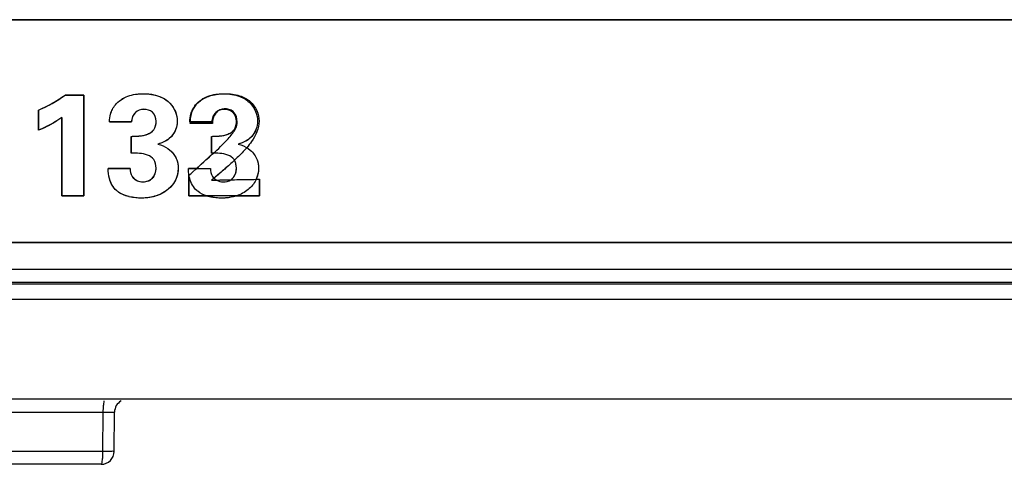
# Model space of a CAD drawing. Header units: inches. Extents: x 0 to 34, y 0 to 22.
# Tile 45 of 73: x 26.792 to 27.549, y 10.556 to 10.897. Entities that reach past the tile are written whole.
import ezdxf

# ---------------------------------------------------------------- set-up
doc = ezdxf.new("R2010")
doc.units = ezdxf.units.IN
doc.header["$LTSCALE"] = 1.87
doc.header["$MEASUREMENT"] = 0
doc.layers.get('0').update_dxf_attribs({"linetype": 'CONTINUOUS'})
doc.layers.add('DATUMCURVES', color=7, linetype='CONTINUOUS')

msp = doc.modelspace()

# ---------------------------------------------------------------- linework, layer by layer
at = {"color": 7, "linetype": 'CONTINUOUS'}
for p, q in [((30.09045, 10.8973), (26.28045, 10.8973)), ((26.84115, 10.83946), (26.82682, 10.83946)), ((26.84115, 10.76191), (26.84115, 10.83946)), ((26.80627, 10.82778), (26.80627, 10.81234)), ((26.82438, 10.82224), (26.82438, 10.76191)), ((26.86094, 10.81879), (26.87793, 10.81879)), ((26.92271, 10.81879), (26.93971, 10.81879)), ((26.87771, 10.80767), (26.87771, 10.79468)), ((26.93949, 10.80767), (26.93949, 10.79468)), ((26.94082, 10.79468), (26.92801, 10.78301)), ((26.87682, 10.78301), (26.85993, 10.78301)), ((26.92801, 10.78301), (26.92171, 10.78301)), ((26.92206, 10.77804), (26.92205, 10.76189)), ((26.97649, 10.76189), (26.97649, 10.77478)), ((26.82438, 10.76191), (26.84115, 10.76191)), ((26.92205, 10.76189), (26.93589, 10.76189)), ((26.95847, 10.76189), (26.97649, 10.76189)), ((26.30545, 10.72622), (27.96095, 10.72622)), ((26.28778, 10.70555), (27.98169, 10.70555)), ((27.97169, 10.69403), (26.29125, 10.69403)), ((26.29277, 10.69555), (27.98169, 10.69555)), ((27.97169, 10.68223), (26.25234, 10.68223)), ((30.09229, 10.60572), (26.27861, 10.60572)), ((26.67659, 10.59581), (26.85623, 10.59581)), ((26.85597, 10.56563), (26.85623, 10.59581)), ((26.8646, 10.56563), (26.86486, 10.59581)), ((26.85597, 10.56563), (26.67686, 10.56563)), ((26.8546, 10.55572), (26.2683, 10.55572))]:
    msp.add_line(p, q, dxfattribs=at)
for centre, start, end in [((26.87486, 10.59572), 119.83335, 179.5), ((26.8546, 10.56572), 270, 359.5)]:
    msp.add_arc(centre, 0.01, start, end, dxfattribs=at)
for points in [[(26.80627, 10.82778), (26.81351, 10.8309), (26.82045, 10.83483), (26.82682, 10.83946)], [(26.97355, 10.82635), (26.97444, 10.82409), (26.97493, 10.82169), (26.97493, 10.81933)], [(26.97493, 10.81933), (26.97493, 10.81734), (26.97453, 10.8153), (26.97381, 10.81336)], [(26.94016, 10.79468), (26.93993, 10.79468), (26.93971, 10.79468), (26.93949, 10.79468)], [(26.94082, 10.79468), (26.9406, 10.79468), (26.94038, 10.79468), (26.94016, 10.79468)], [(26.9571, 10.78932), (26.95466, 10.78703), (26.95216, 10.78478), (26.94963, 10.78258)], [(26.9586, 10.78323), (26.9586, 10.78531), (26.95819, 10.78754), (26.9571, 10.78932)], [(26.8609, 10.77523), (26.86017, 10.77777), (26.85993, 10.7804), (26.85993, 10.78301)], [(26.92181, 10.78026), (26.92174, 10.78118), (26.92171, 10.78209), (26.92171, 10.78301)], [(26.92207, 10.77804), (26.92195, 10.77878), (26.92187, 10.77952), (26.92181, 10.78026)], [(26.94341, 10.77731), (26.94271, 10.77673), (26.94201, 10.77615), (26.9413, 10.77558)], [(26.94418, 10.77794), (26.94392, 10.77773), (26.94367, 10.77752), (26.94341, 10.77731)], [(26.94963, 10.78258), (26.94783, 10.78101), (26.94601, 10.77947), (26.94418, 10.77794)], [(26.95665, 10.77659), (26.95799, 10.77849), (26.9586, 10.78094), (26.9586, 10.78323)], [(26.86404, 10.76867), (26.86261, 10.77064), (26.86155, 10.7729), (26.8609, 10.77523)], [(26.9413, 10.77558), (26.9416, 10.7753), (26.94191, 10.77503), (26.94224, 10.77479)], [(26.94224, 10.77479), (26.94258, 10.77454), (26.94293, 10.77431), (26.94331, 10.7741)], [(26.94882, 10.77422), (26.95064, 10.77427), (26.95247, 10.77431), (26.95429, 10.77434)], [(26.97409, 10.7754), (26.97399, 10.77516), (26.97389, 10.77492), (26.97379, 10.77469)], [(26.97379, 10.77469), (26.97469, 10.77471), (26.97559, 10.77474), (26.97649, 10.77478)], [(26.86637, 10.76604), (26.86551, 10.76683), (26.86473, 10.76771), (26.86404, 10.76867)]]:
    msp.add_open_spline(points, degree=3, dxfattribs=at)
for points, knots in [([(26.86094, 10.81879), (26.86113, 10.82082), (26.86148, 10.82411), (26.86313, 10.82854), (26.86566, 10.83246), (26.8697, 10.83608), (26.87507, 10.83873), (26.88095, 10.84017), (26.88918, 10.84074), (26.89881, 10.83944), (26.90958, 10.83275), (26.91316, 10.82428), (26.91316, 10.81933)], [0, 0, 0, 0, 0.081591, 0.130998, 0.187663, 0.266234, 0.344484, 0.424567, 0.506312, 0.674137, 0.802333, 1, 1, 1, 1]), ([(26.92271, 10.81879), (26.92291, 10.82082), (26.92325, 10.82411), (26.92491, 10.82854), (26.92744, 10.83246), (26.93148, 10.83608), (26.93685, 10.83873), (26.94272, 10.84017), (26.95096, 10.84074), (26.96058, 10.83944), (26.9693, 10.83402), (26.97257, 10.82884), (26.97355, 10.82635)], [0, 0, 0, 0, 0.090078, 0.144633, 0.207228, 0.293934, 0.38031, 0.46871, 0.558909, 0.744196, 0.885723, 1, 1, 1, 1]), ([(26.82438, 10.82224), (26.8234, 10.8215), (26.81772, 10.8176), (26.81152, 10.81448), (26.80627, 10.81234)], [0, 0, 0, 0, 0.177071, 1, 1, 1, 1]), ([(26.89693, 10.81923), (26.89693, 10.82174), (26.89487, 10.82696), (26.88738, 10.82922), (26.87993, 10.82669), (26.87793, 10.82139), (26.87793, 10.81879)], [0, 0, 0, 0, 0.25801, 0.4968, 0.733249, 1, 1, 1, 1]), ([(26.94312, 10.82637), (26.94297, 10.82625), (26.94085, 10.8244), (26.93971, 10.82139), (26.93971, 10.81879)], [0, 0, 0, 0, 0.066964, 1, 1, 1, 1]), ([(26.95148, 10.82824), (26.95072, 10.8284), (26.94773, 10.82865), (26.94477, 10.82772), (26.94312, 10.82637)], [0, 0, 0, 0, 0.262321, 1, 1, 1, 1]), ([(26.95871, 10.81923), (26.95871, 10.82174), (26.95697, 10.82615), (26.95307, 10.82793), (26.95148, 10.82824)], [0, 0, 0, 0, 0.614942, 1, 1, 1, 1]), ([(26.87771, 10.80767), (26.88192, 10.80779), (26.88828, 10.80776), (26.89588, 10.81245), (26.89693, 10.81698), (26.89693, 10.81923)], [0, 0, 0, 0, 0.500781, 0.733228, 1, 1, 1, 1]), ([(26.91316, 10.81933), (26.91316, 10.81446), (26.90918, 10.80581), (26.90138, 10.80269), (26.89826, 10.80178)], [0, 0, 0, 0, 0.600561, 1, 1, 1, 1]), ([(26.95533, 10.81126), (26.95588, 10.81171), (26.95797, 10.81381), (26.95871, 10.81698), (26.95871, 10.81923)], [0, 0, 0, 0, 0.237979, 1, 1, 1, 1]), ([(26.93949, 10.80767), (26.9437, 10.80779), (26.94933, 10.80776), (26.95435, 10.81046), (26.95533, 10.81126)], [0, 0, 0, 0, 0.770554, 1, 1, 1, 1]), ([(26.97381, 10.81336), (26.97275, 10.81055), (26.96905, 10.80504), (26.96316, 10.80269), (26.96004, 10.80178)], [0, 0, 0, 0, 0.47097, 1, 1, 1, 1]), ([(26.89826, 10.80178), (26.89892, 10.80157), (26.90223, 10.80054), (26.90536, 10.7988), (26.90749, 10.79701)], [0, 0, 0, 0, 0.199537, 1, 1, 1, 1]), ([(26.96004, 10.80178), (26.9607, 10.80157), (26.96401, 10.80053), (26.96714, 10.7988), (26.96927, 10.79701)], [0, 0, 0, 0, 0.199204, 1, 1, 1, 1]), ([(26.90749, 10.79701), (26.90977, 10.79509), (26.91241, 10.7915), (26.91366, 10.78639), (26.91405, 10.78104), (26.91237, 10.77367), (26.906, 10.76608), (26.8967, 10.76125), (26.88796, 10.76001), (26.88098, 10.76041), (26.87768, 10.76097), (26.87589, 10.7614), (26.87575, 10.76144)], [0, 0, 0, 0, 0.135921, 0.191297, 0.238087, 0.380048, 0.521906, 0.675527, 0.847455, 0.916741, 0.993525, 1, 1, 1, 1]), ([(26.89682, 10.78323), (26.89682, 10.78552), (26.8959, 10.79008), (26.88833, 10.79494), (26.88193, 10.79468), (26.87771, 10.79468)], [0, 0, 0, 0, 0.271312, 0.499339, 1, 1, 1, 1]), ([(26.96927, 10.79701), (26.97155, 10.79509), (26.97418, 10.7915), (26.97544, 10.78639), (26.97579, 10.78154), (26.97508, 10.77785), (26.97409, 10.7754)], [0, 0, 0, 0, 0.380472, 0.535533, 0.666555, 1, 1, 1, 1]), ([(26.87682, 10.78301), (26.87692, 10.78092), (26.87776, 10.77535), (26.88368, 10.77268), (26.88682, 10.77268)], [0, 0, 0, 0, 0.399962, 1, 1, 1, 1]), ([(26.88682, 10.77268), (26.88947, 10.77268), (26.89519, 10.77481), (26.89682, 10.78057), (26.89682, 10.78323)], [0, 0, 0, 0, 0.498344, 1, 1, 1, 1]), ([(26.94331, 10.7741), (26.94427, 10.77412), (26.94611, 10.77416), (26.94795, 10.7742), (26.94882, 10.77422)], [0, 0, 0, 0, 0.527077, 1, 1, 1, 1]), ([(26.95429, 10.77434), (26.9549, 10.77473), (26.95575, 10.77543), (26.95643, 10.77628), (26.95665, 10.77659)], [0, 0, 0, 0, 0.650824, 1, 1, 1, 1]), ([(26.87575, 10.76144), (26.87262, 10.76223), (26.86924, 10.76356), (26.86659, 10.76584), (26.86637, 10.76604)], [0, 0, 0, 0, 0.915557, 1, 1, 1, 1]), ([(26.95847, 10.76189), (26.95493, 10.76075), (26.94966, 10.76001), (26.94275, 10.76041), (26.93891, 10.76106), (26.93657, 10.76169), (26.93589, 10.76189)], [0, 0, 0, 0, 0.486611, 0.686482, 0.907947, 1, 1, 1, 1]), ([(26.85623, 10.59581), (26.85624, 10.59746), (26.8563, 10.60056), (26.85671, 10.60288), (26.85692, 10.6044)], [0, 0, 0, 0, 0.575801, 1, 1, 1, 1]), ([(26.85623, 10.59581), (26.85672, 10.59581), (26.85773, 10.59582), (26.85927, 10.59583), (26.86084, 10.59584), (26.86228, 10.59581), (26.86361, 10.59591), (26.86422, 10.59571), (26.86486, 10.59591), (26.86486, 10.59581)], [0, 0, 0, 0, 0.169043, 0.349761, 0.535433, 0.712621, 0.862244, 0.963579, 1, 1, 1, 1]), ([(26.8546, 10.55572), (26.85511, 10.55572), (26.85543, 10.55821), (26.85591, 10.56092), (26.85597, 10.56401), (26.85597, 10.56563)], [0, 0, 0, 0, 0.14977, 0.517207, 1, 1, 1, 1]), ([(26.8646, 10.56563), (26.8646, 10.56547), (26.86351, 10.56584), (26.86233, 10.56545), (26.85935, 10.56569), (26.85725, 10.56562), (26.85597, 10.56563)], [0, 0, 0, 0, 0.055777, 0.237597, 0.556974, 1, 1, 1, 1])]:
    msp.add_open_spline(points, degree=3, knots=knots, dxfattribs=at)
at = {"layer": 'DATUMCURVES', "color": 40, "linetype": 'CONTINUOUS'}
for points, knots in [([(26.28045, 10.89731, 3.1355), (26.47889, 10.89731, 3.1355), (27.74889, 10.89731, 3.1355), (29.01889, 10.89731, 3.1355), (30.09045, 10.89731, 3.1355)], [0, 0, 0, 0, 0.15625, 1, 1, 1, 1]), ([(26.28045, 10.89731, 3.1355), (26.47889, 10.89731, 3.1355), (27.74889, 10.89731, 3.1355), (29.01889, 10.89731, 3.1355), (30.09045, 10.89731, 3.1355)], [0, 0, 0, 0, 0.15625, 1, 1, 1, 1]), ([(26.82682, 10.83945, 3.1355), (26.82757, 10.83945, 3.1355), (26.83235, 10.83945, 3.1355), (26.83712, 10.83945, 3.1355), (26.84115, 10.83945, 3.1355)], [0, 0, 0, 0, 0.15625, 1, 1, 1, 1]), ([(26.82683, 10.83946, 3.1355), (26.82757, 10.83946, 3.1355), (26.83235, 10.83946, 3.1355), (26.83712, 10.83946, 3.1355), (26.84115, 10.83946, 3.1355)], [0, 0, 0, 0, 0.15625, 1, 1, 1, 1]), ([(26.84115, 10.83946, 3.1355), (26.84115, 10.83542, 3.1355), (26.84115, 10.80957, 3.1355), (26.84115, 10.78372, 3.1355), (26.84115, 10.76191, 3.1355)], [0, 0, 0, 0, 0.15625, 1, 1, 1, 1]), ([(26.84115, 10.83945, 3.1355), (26.84115, 10.83541, 3.1355), (26.84115, 10.80956, 3.1355), (26.84115, 10.78371, 3.1355), (26.84115, 10.76189, 3.1355)], [0, 0, 0, 0, 0.15625, 1, 1, 1, 1]), ([(26.86094, 10.81879, 3.1355), (26.86113, 10.82083, 3.1355), (26.86148, 10.82412, 3.1355), (26.86314, 10.82856, 3.1355), (26.86566, 10.83247, 3.1355), (26.8697, 10.83609, 3.1355), (26.87507, 10.83874, 3.1355), (26.88095, 10.84018, 3.1355), (26.88918, 10.84075, 3.1355), (26.89881, 10.83945, 3.1355), (26.90958, 10.83276, 3.1355), (26.91316, 10.8243, 3.1355), (26.91316, 10.81935, 3.1355)], [0, 0, 0, 0, 0.08166, 0.131117, 0.187796, 0.26636, 0.344596, 0.424661, 0.506383, 0.67419, 0.802366, 1, 1, 1, 1]), ([(26.86261, 10.82704, 3.1355), (26.86279, 10.82747, 3.1355), (26.86356, 10.8292, 3.1355), (26.86566, 10.83247, 3.1355), (26.86971, 10.83609, 3.1355), (26.87507, 10.83873, 3.1355), (26.87966, 10.83986, 3.1355), (26.88237, 10.8402, 3.1355), (26.8831, 10.84027, 3.1355)], [0, 0, 0, 0, 0.054613, 0.220928, 0.4509, 0.680058, 0.914639, 1, 1, 1, 1]), ([(26.8831, 10.84027, 3.1355), (26.88441, 10.84039, 3.1355), (26.88758, 10.84053, 3.1355), (26.89078, 10.84034, 3.1355), (26.89263, 10.84009, 3.1355)], [0, 0, 0, 0, 0.415135, 1, 1, 1, 1]), ([(26.89263, 10.84009, 3.1355), (26.89497, 10.83976, 3.1355), (26.89789, 10.83905, 3.1355), (26.90064, 10.83786, 3.1355), (26.9012, 10.83759, 3.1355)], [0, 0, 0, 0, 0.788767, 1, 1, 1, 1]), ([(26.9012, 10.83759, 3.1355), (26.90354, 10.83646, 3.1355), (26.9058, 10.8349, 3.1355), (26.90767, 10.8329, 3.1355), (26.90774, 10.83282, 3.1355)], [0, 0, 0, 0, 0.959295, 1, 1, 1, 1]), ([(26.92271, 10.81879, 3.1355), (26.92291, 10.82083, 3.1355), (26.92326, 10.82412, 3.1355), (26.92491, 10.82856, 3.1355), (26.92744, 10.83247, 3.1355), (26.93148, 10.8361, 3.1355), (26.93685, 10.83874, 3.1355), (26.94272, 10.84018, 3.1355), (26.95096, 10.84075, 3.1355), (26.96058, 10.83945, 3.1355), (26.97135, 10.83276, 3.1355), (26.97493, 10.8243, 3.1355), (26.97493, 10.81935, 3.1355)], [0, 0, 0, 0, 0.081665, 0.131134, 0.187839, 0.266375, 0.34461, 0.424677, 0.506372, 0.674177, 0.802357, 1, 1, 1, 1]), ([(26.93012, 10.83446, 3.1355), (26.93063, 10.83489, 3.1355), (26.93218, 10.83608, 3.1355), (26.93389, 10.83702, 3.1355), (26.93505, 10.83755, 3.1355)], [0, 0, 0, 0, 0.342703, 1, 1, 1, 1]), ([(26.93505, 10.83755, 3.1355), (26.93566, 10.83783, 3.1355), (26.93649, 10.83817, 3.1355), (26.93734, 10.83848, 3.1355), (26.93756, 10.83856, 3.1355)], [0, 0, 0, 0, 0.735902, 1, 1, 1, 1]), ([(26.93756, 10.83856, 3.1355), (26.93934, 10.83917, 3.1355), (26.94155, 10.8397, 3.1355), (26.94379, 10.84004, 3.1355), (26.94419, 10.84009, 3.1355)], [0, 0, 0, 0, 0.82477, 1, 1, 1, 1]), ([(26.94571, 10.84026, 3.1355), (26.94707, 10.84039, 3.1355), (26.95223, 10.84062, 3.1355), (26.96056, 10.8396, 3.1355), (26.97197, 10.83401, 3.1355), (26.97604, 10.82485, 3.1355), (26.97604, 10.81935, 3.1355)], [0, 0, 0, 0, 0.09966, 0.374125, 0.600406, 1, 1, 1, 1]), ([(26.92554, 10.82872, 3.1355), (26.92615, 10.82989, 3.1355), (26.92701, 10.83121, 3.1355), (26.92804, 10.83241, 3.1355), (26.92821, 10.8326, 3.1355)], [0, 0, 0, 0, 0.83722, 1, 1, 1, 1]), ([(26.80627, 10.81235, 3.1355), (26.80627, 10.81316, 3.1355), (26.80627, 10.8183, 3.1355), (26.80627, 10.82345, 3.1355), (26.80627, 10.8278, 3.1355)], [0, 0, 0, 0, 0.15625, 1, 1, 1, 1]), ([(26.80627, 10.81235, 3.1355), (26.80627, 10.81315, 3.1355), (26.80627, 10.8183, 3.1355), (26.80627, 10.82344, 3.1355), (26.80627, 10.82779, 3.1355)], [0, 0, 0, 0, 0.15625, 1, 1, 1, 1]), ([(26.82438, 10.82224, 3.1355), (26.82341, 10.8215, 3.1355), (26.82165, 10.8203, 3.1355), (26.81985, 10.81917, 3.1355), (26.81907, 10.81871, 3.1355)], [0, 0, 0, 0, 0.574018, 1, 1, 1, 1]), ([(26.82438, 10.76191, 3.1355), (26.82438, 10.76505, 3.1355), (26.82438, 10.78516, 3.1355), (26.82438, 10.80527, 3.1355), (26.82438, 10.82224, 3.1355)], [0, 0, 0, 0, 0.15625, 1, 1, 1, 1]), ([(26.86094, 10.81878, 3.1355), (26.86113, 10.82081, 3.1355), (26.86143, 10.82364, 3.1355), (26.86232, 10.82632, 3.1355), (26.86261, 10.82704, 3.1355)], [0, 0, 0, 0, 0.725785, 1, 1, 1, 1]), ([(26.89693, 10.81924, 3.1355), (26.89693, 10.82175, 3.1355), (26.89487, 10.82697, 3.1355), (26.88738, 10.82924, 3.1355), (26.88136, 10.82718, 3.1355), (26.87931, 10.82411, 3.1355), (26.87881, 10.82296, 3.1355)], [0, 0, 0, 0, 0.300732, 0.579263, 0.855119, 1, 1, 1, 1]), ([(26.89693, 10.81924, 3.1355), (26.89693, 10.82176, 3.1355), (26.89487, 10.82698, 3.1355), (26.88738, 10.82924, 3.1355), (26.88136, 10.82718, 3.1355), (26.87931, 10.82411, 3.1355), (26.87881, 10.82295, 3.1355)], [0, 0, 0, 0, 0.300837, 0.579172, 0.85494, 1, 1, 1, 1]), ([(26.92373, 10.82377, 3.1355), (26.92403, 10.82515, 3.1355), (26.9246, 10.82683, 3.1355), (26.92538, 10.82841, 3.1355), (26.92554, 10.82872, 3.1355)], [0, 0, 0, 0, 0.803433, 1, 1, 1, 1]), ([(26.94391, 10.82675, 3.1355), (26.94303, 10.82597, 3.1355), (26.94092, 10.82315, 3.1355), (26.94027, 10.81968, 3.1355), (26.94015, 10.81745, 3.1355)], [0, 0, 0, 0, 0.343839, 1, 1, 1, 1]), ([(26.95871, 10.81924, 3.1355), (26.95871, 10.82176, 3.1355), (26.95665, 10.82698, 3.1355), (26.94915, 10.82924, 3.1355), (26.94314, 10.82718, 3.1355), (26.94109, 10.82411, 3.1355), (26.94059, 10.82295, 3.1355)], [0, 0, 0, 0, 0.300909, 0.579317, 0.854926, 1, 1, 1, 1]), ([(26.95916, 10.8189, 3.1355), (26.95916, 10.82142, 3.1355), (26.95807, 10.82546, 3.1355), (26.95378, 10.82839, 3.1355), (26.95025, 10.82894, 3.1355), (26.94708, 10.82857, 3.1355), (26.94508, 10.82767, 3.1355), (26.94415, 10.82696, 3.1355), (26.94391, 10.82675, 3.1355)], [0, 0, 0, 0, 0.351348, 0.515604, 0.698967, 0.83816, 0.955708, 1, 1, 1, 1]), ([(26.82438, 10.82222, 3.1355), (26.82341, 10.82149, 3.1355), (26.81977, 10.819, 3.1355), (26.81593, 10.81684, 3.1355), (26.81307, 10.81542, 3.1355)], [0, 0, 0, 0, 0.277084, 1, 1, 1, 1]), ([(26.82438, 10.76189, 3.1355), (26.82438, 10.76504, 3.1355), (26.82438, 10.78515, 3.1355), (26.82438, 10.80526, 3.1355), (26.82438, 10.82222, 3.1355)], [0, 0, 0, 0, 0.15625, 1, 1, 1, 1]), ([(26.87793, 10.81879, 3.1355), (26.87705, 10.81879, 3.1355), (26.87138, 10.81879, 3.1355), (26.86572, 10.81879, 3.1355), (26.86094, 10.81879, 3.1355)], [0, 0, 0, 0, 0.15625, 1, 1, 1, 1]), ([(26.87793, 10.81878, 3.1355), (26.87705, 10.81878, 3.1355), (26.87138, 10.81878, 3.1355), (26.86572, 10.81878, 3.1355), (26.86094, 10.81878, 3.1355)], [0, 0, 0, 0, 0.15625, 1, 1, 1, 1]), ([(26.89351, 10.81123, 3.1355), (26.89408, 10.81169, 3.1355), (26.89513, 10.81274, 3.1355), (26.89585, 10.81407, 3.1355), (26.89613, 10.81479, 3.1355)], [0, 0, 0, 0, 0.487779, 1, 1, 1, 1]), ([(26.89353, 10.81125, 3.1355), (26.89409, 10.8117, 3.1355), (26.89514, 10.81275, 3.1355), (26.89585, 10.81407, 3.1355), (26.89613, 10.81479, 3.1355)], [0, 0, 0, 0, 0.481859, 1, 1, 1, 1]), ([(26.93971, 10.81879, 3.1355), (26.93883, 10.81879, 3.1355), (26.93316, 10.81879, 3.1355), (26.92749, 10.81879, 3.1355), (26.92271, 10.81879, 3.1355)], [0, 0, 0, 0, 0.15625, 1, 1, 1, 1]), ([(26.94015, 10.81745, 3.1355), (26.93927, 10.81745, 3.1355), (26.9336, 10.81745, 3.1355), (26.92794, 10.81745, 3.1355), (26.92316, 10.81745, 3.1355)], [0, 0, 0, 0, 0.15625, 1, 1, 1, 1]), ([(26.94215, 10.7959, 3.1355), (26.94405, 10.79761, 3.1355), (26.94701, 10.80029, 3.1355), (26.95088, 10.80424, 3.1355), (26.95378, 10.80759, 3.1355), (26.95631, 10.81078, 3.1355), (26.95859, 10.81437, 3.1355), (26.95916, 10.8172, 3.1355), (26.95916, 10.8189, 3.1355)], [0, 0, 0, 0, 0.262149, 0.40824, 0.566988, 0.715792, 0.825771, 1, 1, 1, 1]), ([(26.95528, 10.81123, 3.1355), (26.95585, 10.81169, 3.1355), (26.95691, 10.81274, 3.1355), (26.95762, 10.81407, 3.1355), (26.9579, 10.81478, 3.1355)], [0, 0, 0, 0, 0.488084, 1, 1, 1, 1]), ([(26.97604, 10.81935, 3.1355), (26.97604, 10.81382, 3.1355), (26.97255, 10.80649, 3.1355), (26.96787, 10.80049, 3.1355), (26.96656, 10.79895, 3.1355)], [0, 0, 0, 0, 0.732036, 1, 1, 1, 1]), ([(26.87771, 10.79469, 3.1355), (26.87771, 10.79537, 3.1355), (26.87771, 10.7997, 3.1355), (26.87771, 10.80403, 3.1355), (26.87771, 10.80769, 3.1355)], [0, 0, 0, 0, 0.15625, 1, 1, 1, 1]), ([(26.87771, 10.79468, 3.1355), (26.87771, 10.79535, 3.1355), (26.87771, 10.79969, 3.1355), (26.87771, 10.80403, 3.1355), (26.87771, 10.80768, 3.1355)], [0, 0, 0, 0, 0.15625, 1, 1, 1, 1]), ([(26.88904, 10.80895, 3.1355), (26.88944, 10.80908, 3.1355), (26.89102, 10.80964, 3.1355), (26.89253, 10.81046, 3.1355), (26.89351, 10.81123, 3.1355)], [0, 0, 0, 0, 0.253836, 1, 1, 1, 1]), ([(26.88913, 10.80897, 3.1355), (26.8895, 10.80909, 3.1355), (26.89106, 10.80965, 3.1355), (26.89256, 10.81046, 3.1355), (26.89353, 10.81125, 3.1355)], [0, 0, 0, 0, 0.237391, 1, 1, 1, 1]), ([(26.90888, 10.80795, 3.1355), (26.9083, 10.80727, 3.1355), (26.90688, 10.80584, 3.1355), (26.90523, 10.80473, 3.1355), (26.90427, 10.80419, 3.1355)], [0, 0, 0, 0, 0.441584, 1, 1, 1, 1]), ([(26.9089, 10.80799, 3.1355), (26.90831, 10.80729, 3.1355), (26.9069, 10.80586, 3.1355), (26.90526, 10.80475, 3.1355), (26.90431, 10.80422, 3.1355)], [0, 0, 0, 0, 0.447592, 1, 1, 1, 1]), ([(26.93949, 10.79469, 3.1355), (26.93949, 10.79537, 3.1355), (26.93949, 10.7997, 3.1355), (26.93949, 10.80403, 3.1355), (26.93949, 10.80769, 3.1355)], [0, 0, 0, 0, 0.15625, 1, 1, 1, 1]), ([(26.95082, 10.80895, 3.1355), (26.95122, 10.80908, 3.1355), (26.95279, 10.80964, 3.1355), (26.95431, 10.81046, 3.1355), (26.95528, 10.81123, 3.1355)], [0, 0, 0, 0, 0.253765, 1, 1, 1, 1]), ([(26.97067, 10.80798, 3.1355), (26.97009, 10.80729, 3.1355), (26.96867, 10.80586, 3.1355), (26.96704, 10.80475, 3.1355), (26.96609, 10.80422, 3.1355)], [0, 0, 0, 0, 0.446886, 1, 1, 1, 1]), ([(26.89826, 10.8018, 3.1355), (26.89892, 10.80159, 3.1355), (26.90223, 10.80054, 3.1355), (26.90536, 10.7988, 3.1355), (26.90749, 10.79701, 3.1355)], [0, 0, 0, 0, 0.199676, 1, 1, 1, 1]), ([(26.89826, 10.8018, 3.1355), (26.89892, 10.80159, 3.1355), (26.90223, 10.80055, 3.1355), (26.90536, 10.79882, 3.1355), (26.90749, 10.79702, 3.1355)], [0, 0, 0, 0, 0.199486, 1, 1, 1, 1]), ([(26.96004, 10.8018, 3.1355), (26.9607, 10.80159, 3.1355), (26.96401, 10.80055, 3.1355), (26.96714, 10.79881, 3.1355), (26.96927, 10.79702, 3.1355)], [0, 0, 0, 0, 0.199167, 1, 1, 1, 1]), ([(26.89682, 10.78324, 3.1355), (26.89682, 10.78553, 3.1355), (26.8959, 10.7901, 3.1355), (26.88833, 10.79496, 3.1355), (26.88193, 10.79469, 3.1355), (26.87771, 10.79469, 3.1355)], [0, 0, 0, 0, 0.271312, 0.499339, 1, 1, 1, 1]), ([(26.89682, 10.78324, 3.1355), (26.89682, 10.78553, 3.1355), (26.8959, 10.79009, 3.1355), (26.88832, 10.79494, 3.1355), (26.88193, 10.79468, 3.1355), (26.87771, 10.79468, 3.1355)], [0, 0, 0, 0, 0.271137, 0.499162, 1, 1, 1, 1]), ([(26.90749, 10.79702, 3.1355), (26.90977, 10.79511, 3.1355), (26.91241, 10.79151, 3.1355), (26.91356, 10.78684, 3.1355), (26.91375, 10.78504, 3.1355), (26.91378, 10.78445, 3.1355)], [0, 0, 0, 0, 0.622878, 0.876687, 1, 1, 1, 1]), ([(26.92205, 10.77757, 3.1355), (26.92309, 10.77853, 3.1355), (26.9298, 10.78464, 3.1355), (26.9365, 10.79074, 3.1355), (26.94215, 10.7959, 3.1355)], [0, 0, 0, 0, 0.15625, 1, 1, 1, 1]), ([(26.9586, 10.78324, 3.1355), (26.9586, 10.78553, 3.1355), (26.95768, 10.7901, 3.1355), (26.95011, 10.79496, 3.1355), (26.94372, 10.79469, 3.1355), (26.93949, 10.79469, 3.1355)], [0, 0, 0, 0, 0.271312, 0.499339, 1, 1, 1, 1]), ([(26.96656, 10.79895, 3.1355), (26.96427, 10.79627, 3.1355), (26.96108, 10.79308, 3.1355), (26.95779, 10.78996, 3.1355), (26.95705, 10.78927, 3.1355)], [0, 0, 0, 0, 0.77544, 1, 1, 1, 1]), ([(26.96927, 10.79702, 3.1355), (26.97155, 10.79511, 3.1355), (26.97418, 10.79151, 3.1355), (26.97544, 10.78641, 3.1355), (26.97565, 10.7835, 3.1355), (26.97556, 10.7818, 3.1355), (26.97549, 10.78114, 3.1355)], [0, 0, 0, 0, 0.506534, 0.713008, 0.887509, 1, 1, 1, 1]), ([(26.91189, 10.79153, 3.1355), (26.9122, 10.79095, 3.1355), (26.91297, 10.78923, 3.1355), (26.91355, 10.78683, 3.1355), (26.91374, 10.78504, 3.1355), (26.91378, 10.78446, 3.1355)], [0, 0, 0, 0, 0.265454, 0.761381, 1, 1, 1, 1]), ([(26.91378, 10.78446, 3.1355), (26.91381, 10.78401, 3.1355), (26.91389, 10.78134, 3.1355), (26.91344, 10.77865, 3.1355), (26.91273, 10.77652, 3.1355)], [0, 0, 0, 0, 0.166723, 1, 1, 1, 1]), ([(26.91378, 10.78445, 3.1355), (26.91381, 10.78401, 3.1355), (26.91389, 10.78135, 3.1355), (26.91345, 10.77866, 3.1355), (26.91273, 10.77653, 3.1355)], [0, 0, 0, 0, 0.164366, 1, 1, 1, 1]), ([(26.85993, 10.78303, 3.1355), (26.86081, 10.78303, 3.1355), (26.86644, 10.78303, 3.1355), (26.87207, 10.78303, 3.1355), (26.87682, 10.78303, 3.1355)], [0, 0, 0, 0, 0.15625, 1, 1, 1, 1]), ([(26.85993, 10.78301, 3.1355), (26.86081, 10.78301, 3.1355), (26.86644, 10.78301, 3.1355), (26.87207, 10.78301, 3.1355), (26.87682, 10.78301, 3.1355)], [0, 0, 0, 0, 0.15625, 1, 1, 1, 1]), ([(26.87682, 10.78301, 3.1355), (26.87692, 10.78092, 3.1355), (26.87753, 10.77685, 3.1355), (26.88085, 10.77433, 3.1355), (26.88253, 10.7736, 3.1355)], [0, 0, 0, 0, 0.54822, 1, 1, 1, 1]), ([(26.87743, 10.77905, 3.1355), (26.87767, 10.77831, 3.1355), (26.87816, 10.77718, 3.1355), (26.87893, 10.77621, 3.1355), (26.87924, 10.77588, 3.1355)], [0, 0, 0, 0, 0.63621, 1, 1, 1, 1]), ([(26.89408, 10.77565, 3.1355), (26.89411, 10.77567, 3.1355), (26.895, 10.77661, 3.1355), (26.89566, 10.77776, 3.1355), (26.89609, 10.77897, 3.1355)], [0, 0, 0, 0, 0.025962, 1, 1, 1, 1]), ([(26.92171, 10.78303, 3.1355), (26.92259, 10.78303, 3.1355), (26.9247, 10.78303, 3.1355), (26.9268, 10.78303, 3.1355), (26.92803, 10.78303, 3.1355)], [0, 0, 0, 0, 0.417744, 1, 1, 1, 1]), ([(26.92815, 10.76604, 3.1355), (26.92552, 10.76843, 3.1355), (26.92313, 10.77271, 3.1355), (26.92219, 10.77721, 3.1355), (26.92204, 10.77823, 3.1355)], [0, 0, 0, 0, 0.775271, 1, 1, 1, 1]), ([(26.92205, 10.76189, 3.1355), (26.92205, 10.76271, 3.1355), (26.92205, 10.76794, 3.1355), (26.92205, 10.77316, 3.1355), (26.92205, 10.77757, 3.1355)], [0, 0, 0, 0, 0.15625, 1, 1, 1, 1]), ([(26.9386, 10.78303, 3.1355), (26.93869, 10.78093, 3.1355), (26.93913, 10.77803, 3.1355), (26.94095, 10.77592, 3.1355), (26.94143, 10.77547, 3.1355)], [0, 0, 0, 0, 0.768429, 1, 1, 1, 1]), ([(26.91273, 10.77652, 3.1355), (26.91244, 10.77566, 3.1355), (26.91132, 10.77294, 3.1355), (26.90961, 10.77052, 3.1355), (26.90823, 10.76903, 3.1355)], [0, 0, 0, 0, 0.307966, 1, 1, 1, 1]), ([(26.91273, 10.77653, 3.1355), (26.91244, 10.77567, 3.1355), (26.91132, 10.77296, 3.1355), (26.90962, 10.77054, 3.1355), (26.90824, 10.76905, 3.1355)], [0, 0, 0, 0, 0.308707, 1, 1, 1, 1]), ([(26.94393, 10.77411, 3.1355), (26.94469, 10.77413, 3.1355), (26.9463, 10.77417, 3.1355), (26.9479, 10.7742, 3.1355), (26.94875, 10.77422, 3.1355)], [0, 0, 0, 0, 0.473517, 1, 1, 1, 1]), ([(26.95427, 10.77434, 3.1355), (26.95488, 10.77474, 3.1355), (26.95573, 10.77543, 3.1355), (26.95641, 10.77626, 3.1355), (26.95662, 10.77655, 3.1355)], [0, 0, 0, 0, 0.665753, 1, 1, 1, 1]), ([(26.9738, 10.77473, 3.1355), (26.97369, 10.77449, 3.1355), (26.97225, 10.77142, 3.1355), (26.96778, 10.76609, 3.1355), (26.96178, 10.76298, 3.1355), (26.95844, 10.7619, 3.1355), (26.95833, 10.76186, 3.1355)], [0, 0, 0, 0, 0.037325, 0.490988, 0.982233, 1, 1, 1, 1]), ([(26.96071, 10.77445, 3.1355), (26.96308, 10.7745, 3.1355), (26.96747, 10.77458, 3.1355), (26.97187, 10.77464, 3.1355), (26.97389, 10.77469, 3.1355)], [0, 0, 0, 0, 0.540454, 1, 1, 1, 1]), ([(26.97649, 10.77478, 3.1355), (26.97649, 10.77411, 3.1355), (26.97649, 10.76981, 3.1355), (26.97649, 10.76552, 3.1355), (26.97649, 10.76189, 3.1355)], [0, 0, 0, 0, 0.15625, 1, 1, 1, 1]), ([(26.84115, 10.76191, 3.1355), (26.84028, 10.76191, 3.1355), (26.83469, 10.76191, 3.1355), (26.8291, 10.76191, 3.1355), (26.82438, 10.76191, 3.1355)], [0, 0, 0, 0, 0.15625, 1, 1, 1, 1]), ([(26.84115, 10.76189, 3.1355), (26.84028, 10.76189, 3.1355), (26.83469, 10.76189, 3.1355), (26.8291, 10.76189, 3.1355), (26.82438, 10.76189, 3.1355)], [0, 0, 0, 0, 0.15625, 1, 1, 1, 1]), ([(26.87588, 10.76142, 3.1355), (26.87271, 10.7622, 3.1355), (26.86927, 10.76352, 3.1355), (26.86659, 10.76583, 3.1355), (26.86637, 10.76603, 3.1355)], [0, 0, 0, 0, 0.916392, 1, 1, 1, 1]), ([(26.86915, 10.76402, 3.1355), (26.86841, 10.76445, 3.1355), (26.86746, 10.76509, 3.1355), (26.86659, 10.76584, 3.1355), (26.86638, 10.76604, 3.1355)], [0, 0, 0, 0, 0.742241, 1, 1, 1, 1]), ([(26.90083, 10.76358, 3.1355), (26.89956, 10.76295, 3.1355), (26.89671, 10.76179, 3.1355), (26.89373, 10.76106, 3.1355), (26.89211, 10.76078, 3.1355)], [0, 0, 0, 0, 0.462277, 1, 1, 1, 1]), ([(26.90085, 10.76359, 3.1355), (26.89958, 10.76296, 3.1355), (26.89673, 10.7618, 3.1355), (26.89374, 10.76106, 3.1355), (26.89213, 10.76078, 3.1355)], [0, 0, 0, 0, 0.464403, 1, 1, 1, 1]), ([(26.90823, 10.76903, 3.1355), (26.90747, 10.76822, 3.1355), (26.90521, 10.7661, 3.1355), (26.9026, 10.76445, 3.1355), (26.90083, 10.76358, 3.1355)], [0, 0, 0, 0, 0.358543, 1, 1, 1, 1]), ([(26.90824, 10.76905, 3.1355), (26.90748, 10.76824, 3.1355), (26.90522, 10.76612, 3.1355), (26.90261, 10.76447, 3.1355), (26.90085, 10.76359, 3.1355)], [0, 0, 0, 0, 0.360783, 1, 1, 1, 1]), ([(26.97649, 10.76189, 3.1355), (26.97365, 10.76189, 3.1355), (26.95551, 10.76189, 3.1355), (26.93736, 10.76189, 3.1355), (26.92205, 10.76189, 3.1355)], [0, 0, 0, 0, 0.15625, 1, 1, 1, 1]), ([(26.93604, 10.76186, 3.1355), (26.93343, 10.76264, 3.1355), (26.93063, 10.76389, 3.1355), (26.92837, 10.76584, 3.1355), (26.92815, 10.76604, 3.1355)], [0, 0, 0, 0, 0.900972, 1, 1, 1, 1]), ([(26.94284, 10.7605, 3.1355), (26.9412, 10.76069, 3.1355), (26.93893, 10.76107, 3.1355), (26.93667, 10.76167, 3.1355), (26.93604, 10.76186, 3.1355)], [0, 0, 0, 0, 0.718026, 1, 1, 1, 1]), ([(26.88351, 10.7603, 3.1355), (26.88272, 10.76034, 3.1355), (26.88026, 10.76055, 3.1355), (26.87773, 10.76097, 3.1355), (26.87598, 10.76139, 3.1355), (26.87588, 10.76142, 3.1355)], [0, 0, 0, 0, 0.306859, 0.962168, 1, 1, 1, 1]), ([(26.88353, 10.7603, 3.1355), (26.88273, 10.76034, 3.1355), (26.88026, 10.76055, 3.1355), (26.87774, 10.76097, 3.1355), (26.876, 10.76139, 3.1355), (26.87591, 10.76141, 3.1355)], [0, 0, 0, 0, 0.309259, 0.965747, 1, 1, 1, 1]), ([(26.89211, 10.76078, 3.1355), (26.89, 10.76041, 3.1355), (26.88712, 10.76018, 3.1355), (26.88424, 10.76026, 3.1355), (26.88351, 10.7603, 3.1355)], [0, 0, 0, 0, 0.744767, 1, 1, 1, 1]), ([(26.89213, 10.76078, 3.1355), (26.89001, 10.76041, 3.1355), (26.88713, 10.76018, 3.1355), (26.88425, 10.76026, 3.1355), (26.88353, 10.7603, 3.1355)], [0, 0, 0, 0, 0.746487, 1, 1, 1, 1]), ([(26.9505, 10.76036, 3.1355), (26.9495, 10.76028, 3.1355), (26.94696, 10.76018, 3.1355), (26.94441, 10.76033, 3.1355), (26.94287, 10.7605, 3.1355), (26.94284, 10.7605, 3.1355)], [0, 0, 0, 0, 0.392483, 0.988349, 1, 1, 1, 1]), ([(27.96095, 10.72622, 3.1355), (27.87473, 10.72622, 3.1355), (27.3229, 10.72622, 3.1355), (26.77107, 10.72622, 3.1355), (26.30546, 10.72622, 3.1355)], [0, 0, 0, 0, 0.15625, 1, 1, 1, 1]), ([(26.30546, 10.72622, 3.1355), (26.39169, 10.72622, 3.1355), (26.94352, 10.72622, 3.1355), (27.49535, 10.72622, 3.1355), (27.96095, 10.72622, 3.1355)], [0, 0, 0, 0, 0.15625, 1, 1, 1, 1]), ([(27.96095, 10.72622, 3.1355), (27.87473, 10.72622, 3.1355), (27.3229, 10.72622, 3.1355), (26.77107, 10.72622, 3.1355), (26.30546, 10.72622, 3.1355)], [0, 0, 0, 0, 0.15625, 1, 1, 1, 1]), ([(26.30546, 10.72622, 3.1355), (26.39168, 10.72622, 3.1355), (26.94352, 10.72622, 3.1355), (27.49535, 10.72622, 3.1355), (27.96095, 10.72622, 3.1355)], [0, 0, 0, 0, 0.15625, 1, 1, 1, 1])]:
    msp.add_open_spline(points, degree=3, knots=knots, dxfattribs=at)
for points in [[(26.82026, 10.83506, 3.1355), (26.8225, 10.83645, 3.1355), (26.82469, 10.83791, 3.1355), (26.82682, 10.83945, 3.1355)], [(26.82055, 10.83525, 3.1355), (26.82269, 10.83658, 3.1355), (26.82479, 10.83799, 3.1355), (26.82683, 10.83946, 3.1355)], [(26.94419, 10.84009, 3.1355), (26.94469, 10.84016, 3.1355), (26.9452, 10.84022, 3.1355), (26.94571, 10.84026, 3.1355)], [(26.80627, 10.82779, 3.1355), (26.80862, 10.8288, 3.1355), (26.81094, 10.8299, 3.1355), (26.81321, 10.83108, 3.1355)], [(26.80627, 10.8278, 3.1355), (26.80856, 10.82878, 3.1355), (26.81082, 10.82985, 3.1355), (26.81304, 10.83099, 3.1355)], [(26.81304, 10.83099, 3.1355), (26.81326, 10.83111, 3.1355), (26.81349, 10.83123, 3.1355), (26.81372, 10.83135, 3.1355)], [(26.81321, 10.83108, 3.1355), (26.81561, 10.83232, 3.1355), (26.81796, 10.83365, 3.1355), (26.82026, 10.83506, 3.1355)], [(26.81372, 10.83135, 3.1355), (26.81587, 10.83247, 3.1355), (26.81798, 10.83368, 3.1355), (26.82005, 10.83495, 3.1355)], [(26.82005, 10.83495, 3.1355), (26.82022, 10.83505, 3.1355), (26.82038, 10.83515, 3.1355), (26.82055, 10.83525, 3.1355)], [(26.90774, 10.83282, 3.1355), (26.90945, 10.83096, 3.1355), (26.91083, 10.82874, 3.1355), (26.91177, 10.82637, 3.1355)], [(26.92821, 10.8326, 3.1355), (26.9288, 10.83326, 3.1355), (26.92944, 10.83389, 3.1355), (26.93012, 10.83446, 3.1355)], [(26.87881, 10.82296, 3.1355), (26.87823, 10.82163, 3.1355), (26.87793, 10.82017, 3.1355), (26.87793, 10.81878, 3.1355)], [(26.87881, 10.82295, 3.1355), (26.87823, 10.82163, 3.1355), (26.87793, 10.82018, 3.1355), (26.87793, 10.81879, 3.1355)], [(26.91177, 10.82637, 3.1355), (26.91266, 10.82411, 3.1355), (26.91316, 10.82171, 3.1355), (26.91316, 10.81935, 3.1355)], [(26.92318, 10.81879, 3.1355), (26.92322, 10.82047, 3.1355), (26.92337, 10.82214, 3.1355), (26.92373, 10.82377, 3.1355)], [(26.94059, 10.82295, 3.1355), (26.94002, 10.82163, 3.1355), (26.93971, 10.82018, 3.1355), (26.93971, 10.81879, 3.1355)], [(26.81307, 10.81542, 3.1355), (26.81084, 10.81431, 3.1355), (26.80857, 10.81329, 3.1355), (26.80627, 10.81235, 3.1355)], [(26.81261, 10.81519, 3.1355), (26.81053, 10.81417, 3.1355), (26.80841, 10.81322, 3.1355), (26.80627, 10.81235, 3.1355)], [(26.81317, 10.81547, 3.1355), (26.81298, 10.81538, 3.1355), (26.81279, 10.81528, 3.1355), (26.81261, 10.81519, 3.1355)], [(26.81907, 10.81871, 3.1355), (26.81715, 10.81755, 3.1355), (26.81518, 10.81647, 3.1355), (26.81317, 10.81547, 3.1355)], [(26.89613, 10.81479, 3.1355), (26.89669, 10.8162, 3.1355), (26.89693, 10.81776, 3.1355), (26.89693, 10.81924, 3.1355)], [(26.89613, 10.81479, 3.1355), (26.89669, 10.81619, 3.1355), (26.89693, 10.81776, 3.1355), (26.89693, 10.81924, 3.1355)], [(26.91316, 10.81935, 3.1355), (26.91316, 10.81736, 3.1355), (26.91276, 10.81532, 3.1355), (26.91204, 10.81339, 3.1355)], [(26.91316, 10.81935, 3.1355), (26.91316, 10.81737, 3.1355), (26.91276, 10.81533, 3.1355), (26.91204, 10.8134, 3.1355)], [(26.92316, 10.81745, 3.1355), (26.92316, 10.8179, 3.1355), (26.92316, 10.81834, 3.1355), (26.92318, 10.81879, 3.1355)], [(26.9579, 10.81478, 3.1355), (26.95846, 10.81619, 3.1355), (26.95871, 10.81775, 3.1355), (26.95871, 10.81924, 3.1355)], [(26.97493, 10.81935, 3.1355), (26.97493, 10.81736, 3.1355), (26.97454, 10.81532, 3.1355), (26.97381, 10.81339, 3.1355)], [(26.87771, 10.80769, 3.1355), (26.87803, 10.80769, 3.1355), (26.87834, 10.8077, 3.1355), (26.87866, 10.80771, 3.1355)], [(26.87771, 10.80768, 3.1355), (26.87797, 10.80769, 3.1355), (26.87824, 10.8077, 3.1355), (26.87851, 10.8077, 3.1355)], [(26.87851, 10.8077, 3.1355), (26.8802, 10.80775, 3.1355), (26.88191, 10.80778, 3.1355), (26.8836, 10.80793, 3.1355)], [(26.87866, 10.80771, 3.1355), (26.88023, 10.80775, 3.1355), (26.8818, 10.80779, 3.1355), (26.88337, 10.80792, 3.1355)], [(26.88337, 10.80792, 3.1355), (26.88356, 10.80793, 3.1355), (26.88374, 10.80795, 3.1355), (26.88393, 10.80797, 3.1355)], [(26.8836, 10.80793, 3.1355), (26.88548, 10.80809, 3.1355), (26.88734, 10.80839, 3.1355), (26.88913, 10.80897, 3.1355)], [(26.88393, 10.80797, 3.1355), (26.88566, 10.80813, 3.1355), (26.88738, 10.80842, 3.1355), (26.88904, 10.80895, 3.1355)], [(26.91204, 10.81339, 3.1355), (26.9113, 10.81141, 3.1355), (26.91022, 10.80955, 3.1355), (26.90888, 10.80795, 3.1355)], [(26.91204, 10.8134, 3.1355), (26.91131, 10.81143, 3.1355), (26.91023, 10.80957, 3.1355), (26.9089, 10.80799, 3.1355)], [(26.93949, 10.80769, 3.1355), (26.93981, 10.80769, 3.1355), (26.94012, 10.8077, 3.1355), (26.94044, 10.80771, 3.1355)], [(26.94044, 10.80771, 3.1355), (26.94201, 10.80775, 3.1355), (26.94359, 10.80779, 3.1355), (26.94515, 10.80792, 3.1355)], [(26.94515, 10.80792, 3.1355), (26.94534, 10.80793, 3.1355), (26.94552, 10.80795, 3.1355), (26.94571, 10.80797, 3.1355)], [(26.94571, 10.80797, 3.1355), (26.94744, 10.80813, 3.1355), (26.94916, 10.80842, 3.1355), (26.95082, 10.80895, 3.1355)], [(26.97381, 10.81339, 3.1355), (26.97308, 10.81143, 3.1355), (26.97201, 10.80957, 3.1355), (26.97067, 10.80798, 3.1355)], [(26.90431, 10.80422, 3.1355), (26.90241, 10.80316, 3.1355), (26.90034, 10.8024, 3.1355), (26.89826, 10.8018, 3.1355)], [(26.90427, 10.80419, 3.1355), (26.90238, 10.80314, 3.1355), (26.90032, 10.80239, 3.1355), (26.89826, 10.8018, 3.1355)], [(26.96609, 10.80422, 3.1355), (26.96419, 10.80316, 3.1355), (26.96212, 10.8024, 3.1355), (26.96004, 10.8018, 3.1355)], [(26.90749, 10.79701, 3.1355), (26.90927, 10.79551, 3.1355), (26.91081, 10.79363, 3.1355), (26.91189, 10.79153, 3.1355)], [(26.95705, 10.78927, 3.1355), (26.95463, 10.78701, 3.1355), (26.95217, 10.78479, 3.1355), (26.94967, 10.78262, 3.1355)], [(26.86091, 10.77521, 3.1355), (26.86018, 10.77777, 3.1355), (26.85993, 10.7804, 3.1355), (26.85993, 10.78303, 3.1355)], [(26.8609, 10.77522, 3.1355), (26.86018, 10.77777, 3.1355), (26.85993, 10.7804, 3.1355), (26.85993, 10.78301, 3.1355)], [(26.87682, 10.78303, 3.1355), (26.87688, 10.78171, 3.1355), (26.87704, 10.78033, 3.1355), (26.87743, 10.77905, 3.1355)], [(26.89412, 10.77567, 3.1355), (26.895, 10.7766, 3.1355), (26.89565, 10.77775, 3.1355), (26.8961, 10.77898, 3.1355)], [(26.89609, 10.77897, 3.1355), (26.89659, 10.78034, 3.1355), (26.89682, 10.78183, 3.1355), (26.89682, 10.78324, 3.1355)], [(26.8961, 10.77898, 3.1355), (26.89659, 10.78035, 3.1355), (26.89682, 10.78183, 3.1355), (26.89682, 10.78324, 3.1355)], [(26.92182, 10.78017, 3.1355), (26.92175, 10.78112, 3.1355), (26.92171, 10.78207, 3.1355), (26.92171, 10.78303, 3.1355)], [(26.92204, 10.77823, 3.1355), (26.92194, 10.77887, 3.1355), (26.92187, 10.77952, 3.1355), (26.92182, 10.78017, 3.1355)], [(26.92803, 10.78303, 3.1355), (26.93155, 10.78303, 3.1355), (26.93508, 10.78303, 3.1355), (26.9386, 10.78303, 3.1355)], [(26.94967, 10.78262, 3.1355), (26.94696, 10.78026, 3.1355), (26.94421, 10.77794, 3.1355), (26.94142, 10.77567, 3.1355)], [(26.95662, 10.77655, 3.1355), (26.95726, 10.77746, 3.1355), (26.95774, 10.77849, 3.1355), (26.95807, 10.77956, 3.1355)], [(26.95807, 10.77956, 3.1355), (26.95843, 10.78077, 3.1355), (26.9586, 10.78203, 3.1355), (26.9586, 10.78324, 3.1355)], [(26.97549, 10.78114, 3.1355), (26.97527, 10.77893, 3.1355), (26.9747, 10.77675, 3.1355), (26.9738, 10.77473, 3.1355)], [(26.86637, 10.76603, 3.1355), (26.86374, 10.76843, 3.1355), (26.86188, 10.77176, 3.1355), (26.8609, 10.77522, 3.1355)], [(26.86405, 10.76866, 3.1355), (26.86262, 10.77062, 3.1355), (26.86157, 10.77288, 3.1355), (26.86091, 10.77521, 3.1355)], [(26.87924, 10.77588, 3.1355), (26.88012, 10.77494, 3.1355), (26.88125, 10.77418, 3.1355), (26.88248, 10.77364, 3.1355)], [(26.88248, 10.77364, 3.1355), (26.88387, 10.77302, 3.1355), (26.88539, 10.77269, 3.1355), (26.88682, 10.77269, 3.1355)], [(26.88253, 10.7736, 3.1355), (26.88391, 10.773, 3.1355), (26.88541, 10.77268, 3.1355), (26.88682, 10.77268, 3.1355)], [(26.88682, 10.77268, 3.1355), (26.88817, 10.77268, 3.1355), (26.88958, 10.77295, 3.1355), (26.89087, 10.77349, 3.1355)], [(26.88682, 10.77269, 3.1355), (26.88815, 10.77269, 3.1355), (26.88953, 10.77296, 3.1355), (26.89081, 10.77347, 3.1355)], [(26.89081, 10.77347, 3.1355), (26.89204, 10.77397, 3.1355), (26.89318, 10.7747, 3.1355), (26.89408, 10.77565, 3.1355)], [(26.89087, 10.77349, 3.1355), (26.8921, 10.77399, 3.1355), (26.89322, 10.77473, 3.1355), (26.89412, 10.77567, 3.1355)], [(26.94142, 10.77567, 3.1355), (26.94074, 10.77512, 3.1355), (26.94006, 10.77457, 3.1355), (26.93938, 10.77402, 3.1355)], [(26.93938, 10.77402, 3.1355), (26.94069, 10.77405, 3.1355), (26.942, 10.77407, 3.1355), (26.94331, 10.7741, 3.1355)], [(26.94143, 10.77547, 3.1355), (26.94164, 10.77528, 3.1355), (26.94186, 10.77509, 3.1355), (26.9421, 10.77491, 3.1355)], [(26.9421, 10.77491, 3.1355), (26.94248, 10.77461, 3.1355), (26.9429, 10.77434, 3.1355), (26.94333, 10.7741, 3.1355)], [(26.94331, 10.7741, 3.1355), (26.94351, 10.7741, 3.1355), (26.94372, 10.77411, 3.1355), (26.94393, 10.77411, 3.1355)], [(26.94333, 10.7741, 3.1355), (26.94495, 10.77319, 3.1355), (26.94684, 10.77269, 3.1355), (26.9486, 10.77269, 3.1355)], [(26.9486, 10.77269, 3.1355), (26.95054, 10.77269, 3.1355), (26.95259, 10.77326, 3.1355), (26.95427, 10.77434, 3.1355)], [(26.94875, 10.77422, 3.1355), (26.95041, 10.77426, 3.1355), (26.95208, 10.7743, 3.1355), (26.95374, 10.77433, 3.1355)], [(26.95374, 10.77433, 3.1355), (26.95606, 10.77438, 3.1355), (26.95839, 10.77442, 3.1355), (26.96071, 10.77445, 3.1355)], [(26.97389, 10.77469, 3.1355), (26.97417, 10.7747, 3.1355), (26.97446, 10.77471, 3.1355), (26.97475, 10.77472, 3.1355)], [(26.97475, 10.77472, 3.1355), (26.97533, 10.77473, 3.1355), (26.97591, 10.77475, 3.1355), (26.97649, 10.77478, 3.1355)], [(26.86638, 10.76604, 3.1355), (26.86552, 10.76682, 3.1355), (26.86474, 10.76771, 3.1355), (26.86405, 10.76866, 3.1355)], [(26.87591, 10.76141, 3.1355), (26.87356, 10.76199, 3.1355), (26.87122, 10.76281, 3.1355), (26.86915, 10.76402, 3.1355)], [(26.95833, 10.76186, 3.1355), (26.95579, 10.76105, 3.1355), (26.95315, 10.76056, 3.1355), (26.9505, 10.76036, 3.1355)]]:
    msp.add_open_spline(points, degree=3, dxfattribs=at)

doc.saveas('drawing.dxf')
